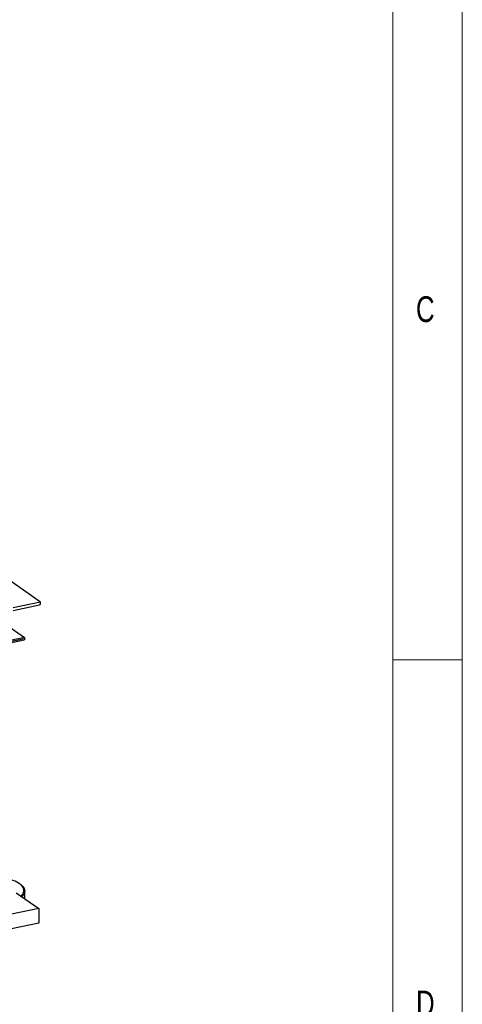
# Model space of a CAD drawing. Header units: millimetres. Extents: x 5 to 589, y 5 to 415.
# Tile 61 of 62: x 557 to 589, y 235 to 306. Entities that reach past the tile are written whole.
import ezdxf

# ---------------------------------------------------------------- set-up
doc = ezdxf.new("R2010")
doc.units = ezdxf.units.MM
doc.layers.add('NOTES', color=6, linetype='Continuous')
doc.layers.add('TRAIT-FORT', color=4, linetype='Continuous', lineweight=25)
doc.styles.add('SLDTEXTSTYLE0', font='TXT', dxfattribs={"width": 0.75})

msp = doc.modelspace()

# ---------------------------------------------------------------- linework, layer by layer
at = {"color": 7, "linetype": 'Continuous', "lineweight": 18}
for p, q in [((589, 5), (589, 415)), ((584, 10), (584, 410)), ((584, 260), (589, 260))]:
    msp.add_line(p, q, dxfattribs=at)
at = {"layer": 'TRAIT-FORT', "color": 4, "linetype": 'Continuous', "lineweight": 25}
for p, q in [((558.65106, 264.14738), (535.61589, 280.28596)), ((558.65106, 264.14738), (556.67555, 263.72979)), ((556.67937, 263.54425), (558.56615, 263.94308)), ((558.65297, 264.05461), (558.65106, 264.14738)), ((556.12033, 262.56203), (557.50244, 261.59372)), ((508.58652, 251.10028), (557.47896, 261.43539)), ((557.50244, 261.59372), (508.61, 251.25861)), ((557.50435, 261.50095), (508.61191, 251.16584)), ((557.50244, 261.59372), (557.50435, 261.50095)), ((556.90111, 243.22292), (558.51357, 242.09321)), ((557.2449, 243.78045), (557.19832, 243.8184)), ((557.51817, 242.7906), (557.50692, 243.33636)), ((558.51357, 242.09321), (555.85152, 241.5305)), ((558.51357, 242.09321), (558.53556, 241.02635)), ((558.53556, 241.02635), (555.87351, 240.46364))]:
    msp.add_line(p, q, dxfattribs=at)
at = {"layer": 'TRAIT-FORT', "color": 4, "linetype": 'Continuous', "lineweight": 25, "flags": 128}
for points in [[(557.50435, 261.50095), (557.50384, 261.48347), (557.50157, 261.4679), (557.49765, 261.45485), (557.49221, 261.4448), (557.48546, 261.43816), (557.47896, 261.43539)], [(557.25766, 242.97311), (557.29151, 243.00805), (557.35841, 243.09082), (557.40816, 243.17497), (557.44046, 243.26), (557.45511, 243.34539), (557.45203, 243.43064), (557.43124, 243.51522), (557.39286, 243.59864), (557.33712, 243.68039), (557.26435, 243.75997), (557.175, 243.83692), (557.06961, 243.91076), (556.9488, 243.98106), (556.8133, 244.04738), (556.66392, 244.10934), (556.50158, 244.16655), (556.32723, 244.21868), (556.14194, 244.26541), (555.94681, 244.30646), (555.74302, 244.34158), (555.66878, 244.35258)], [(557.2449, 243.78045), (557.26759, 243.76147), (557.34938, 243.68284), (557.41449, 243.60181), (557.46255, 243.51886), (557.49326, 243.43448), (557.50646, 243.34916), (557.50205, 243.2634), (557.48007, 243.17771), (557.44065, 243.09258), (557.38401, 243.00852), (557.3164, 242.93196)]]:
    msp.add_lwpolyline(points, dxfattribs=at)
at = {"layer": 'TRAIT-FORT', "color": 4, "linetype": 'Continuous', "lineweight": 25}
msp.add_arc((558.53857, 264.05412), 0.11441, 283.9514679, 0.2480447, dxfattribs=at)

# ---------------------------------------------------------------- texts
at = {"layer": 'NOTES', "color": 211, "char_height": 1.85208, "attachment_point": 1, "style": 'SLDTEXTSTYLE0'}
for s, insert in [('C', (585.66668, 286.16802)), ('D', (585.66668, 236.16802))]:
    msp.add_mtext(s, dxfattribs=dict(at, insert=insert))

doc.saveas('drawing.dxf')
